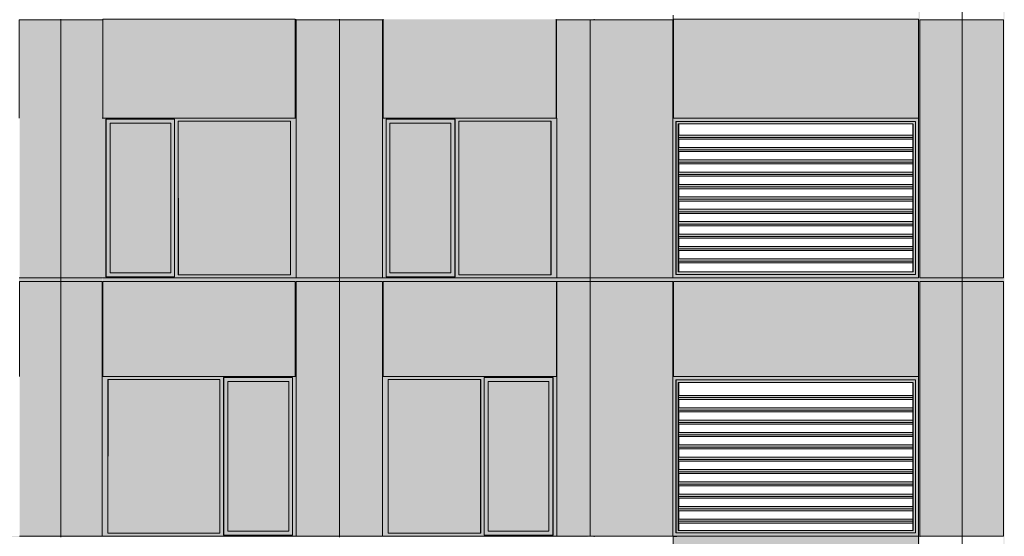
# Model space of a CAD drawing. Header units: millimetres. Extents: x 1036 to 193412, y -5275 to 5839817.
# Tile 30 of 104: x 70016 to 81949, y 19821 to 26088. Entities that reach past the tile are written whole.
import ezdxf

# ---------------------------------------------------------------- set-up
doc = ezdxf.new("R2010")
doc.units = ezdxf.units.MM
doc.layers.add('большой_dwg', color=7, linetype='Continuous', lineweight=9, true_color=0x767676)
doc.layers.add('Фасады_Рабочий Лист _2__3_АР-Стены_внешние__АР_Ном__пера__214', color=7, linetype='Continuous', lineweight=9, true_color=0xcccccc)
doc.layers.add('Фасады_Рабочий Лист _2__3_0', color=7, linetype='Continuous', lineweight=9)
doc.layers.add('Фасады_Рабочий Лист _2__3_0_Ном__пера__120', color=7, linetype='Continuous', lineweight=9)

# ---------------------------------------------------------------- blocks, each defined once
blk = doc.blocks.new('большой_dwg-21587658-Схема расположения расчетных фрагментов фасада корпуса 1')
at = {"layer": 'Фасады_Рабочий Лист _2__3_0', "true_color": 0xf9f9f9}
for points in [[(81940, 6691), (81949, 6691), (81949, 61358), (81940, 61358), (81940, 7816)], [(80925, 13553), (80925, 29223), (80911, 29223), (80911, 13553)], [(71847, 23018), (71847, 24833), (71111, 24833), (71111, 23018)], [(73297, 22993), (73297, 24858), (71942, 24858), (71942, 22993)], [(75240, 23018), (75240, 24833), (74503, 24833), (74503, 23018)], [(76454, 22993), (76454, 24858), (75337, 24858), (75337, 22993)], [(70292, 22913), (70514, 22913), (70514, 22958), (70008, 22958), (70007, 22913)], [(70514, 22913), (71022, 22913), (71016, 22958), (70514, 22958)], [(71015, 21758), (71022, 21758), (71022, 22948), (71015, 22948), (71015, 22257)], [(73356, 22913), (73356, 22958), (71024, 22958), (71024, 22913)], [(73356, 21758), (73363, 21758), (73363, 22958), (73356, 22958), (73356, 22257)], [(73363, 21758), (73368, 22913), (73890, 22913), (73890, 22958), (73363, 22958), (73363, 22257)], [(74382, 22913), (74382, 22958), (73890, 22958), (73890, 22913), (74055, 22913)], [(74412, 21758), (74413, 22958), (74382, 22958), (74382, 22913), (74412, 22913), (74412, 22257)], [(76520, 22913), (76520, 22958), (74413, 22958), (74413, 22913)], [(74422, 21758), (74422, 22913), (74414, 22913), (74414, 21758)], [(76520, 22913), (76980, 22913), (76980, 22958), (76521, 22958)], [(76527, 21758), (76527, 22913), (76520, 22913), (76520, 21758)], [(76980, 22913), (77130, 22913), (77130, 22958), (76980, 22958), (76980, 22949)], [(77930, 22913), (77930, 22958), (77130, 22958), (77130, 22913)], [(77940, 22370), (77940, 22958), (77930, 22958), (77930, 22370)], [(80911, 22913), (80911, 22958), (77940, 22958), (77940, 22913), (80254, 22913)], [(80925, 22948), (81440, 22948), (81440, 22958), (80925, 22958)], [(81440, 22913), (81440, 22948), (80925, 22948), (80925, 22913)], [(81842, 22948), (81940, 22948), (81940, 22958), (81440, 22958), (81440, 22948), (81724, 22948)], [(81628, 22913), (81628, 22948), (81440, 22948), (81440, 22913)], [(81940, 22913), (81940, 22948), (81628, 22948), (81628, 22913), (81842, 22913)], [(72443, 19858), (72443, 21723), (71088, 21723), (71088, 19858)], [(75599, 19858), (75599, 21723), (74481, 21723), (74481, 19858)], [(73276, 19883), (73276, 21698), (72540, 21698), (72540, 19883)], [(76430, 19883), (76430, 21698), (75694, 21698), (75694, 19883)], [(73890, 19811), (74382, 19811), (74382, 19821), (73890, 19821)], [(77940, 19813), (77978, 19813), (77978, 19823), (77936, 19823)]]:
    blk.add_hatch(color=7, dxfattribs=at).paths.add_polyline_path(points)
at = {"layer": 'Фасады_Рабочий Лист _2__3_0', "true_color": 0xf8f8f8}
for points in [[(71024, 26088), (71024, 26093), (71016, 26088)], [(73364, 24893), (73364, 26093), (73356, 26093), (73356, 24893)], [(77940, 21758), (77940, 22948), (77930, 22948), (77930, 21758)]]:
    blk.add_hatch(color=7, dxfattribs=at).paths.add_polyline_path(points)
at = {"layer": 'Фасады_Рабочий Лист _2__3_0', "true_color": 0xeeeeee}
blk.add_hatch(color=7, dxfattribs=at).paths.add_polyline_path([(74422, 24893), (74422, 26093), (74415, 26093), (74415, 24893)])
at = {"layer": 'Фасады_Рабочий Лист _2__3_0', "true_color": 0xe6e6e4}
for points in [[(71059, 24858), (71063, 24883), (71894, 24883), (71894, 24858), (73366, 24858), (73364, 24893), (71016, 24893), (71016, 24858)], [(71059, 22993), (71059, 24858), (71016, 24858), (71016, 22993)], [(71847, 24833), (71894, 24833), (71894, 24883), (71063, 24883), (71063, 24833), (71111, 24833)], [(71063, 23018), (71111, 23018), (71111, 24833), (71063, 24833)], [(71894, 23018), (71894, 24833), (71848, 24833), (71848, 23018)], [(71894, 22993), (71938, 22993), (71938, 24858), (71894, 24858), (71894, 23018)], [(73297, 22993), (73366, 22993), (73366, 24858), (73297, 24858)], [(77971, 24853), (78682, 24853), (78682, 24893), (77930, 24893), (77970, 24853)], [(77930, 22958), (77970, 22998), (77970, 24853), (77930, 24893), (77930, 22998)], [(78001, 24823), (78683, 24823), (78682, 24853), (77971, 24853)], [(77971, 22998), (78001, 23028), (78001, 24823), (77971, 24853), (77971, 23028)], [(79873, 24853), (79873, 24893), (78682, 24893), (78683, 24853)], [(79873, 24823), (79874, 24823), (79873, 24853), (78683, 24853), (78683, 24823)], [(79874, 24853), (80872, 24853), (80911, 24893), (79873, 24893), (79873, 24853)], [(80843, 24823), (80872, 24852), (79874, 24852), (79874, 24823), (80254, 24823)], [(80872, 23000), (80872, 24852), (80843, 24823), (80843, 23028)], [(80911, 22958), (80911, 24893), (80872, 24852), (80872, 22998)], [(77999, 24659), (80841, 24659), (80841, 24688), (78002, 24688), (78001, 24677)], [(78001, 24638), (80841, 24638), (80841, 24659), (77999, 24659), (78001, 24642)], [(77999, 24509), (80841, 24509), (80841, 24538), (78002, 24538), (78001, 24527)], [(78001, 24488), (80841, 24488), (80841, 24509), (77999, 24509), (78001, 24492)], [(77999, 24359), (80841, 24359), (80841, 24388), (78002, 24388), (78001, 24377)], [(78001, 24338), (80841, 24338), (80841, 24359), (77999, 24359), (78001, 24342)], [(77999, 24209), (80841, 24209), (80841, 24238), (78002, 24238), (78001, 24227)], [(78001, 24188), (80841, 24188), (80841, 24209), (77999, 24209), (78001, 24192)], [(77999, 24059), (80841, 24063), (80841, 24088), (78002, 24088), (77999, 24063)], [(78001, 24038), (80841, 24038), (80841, 24059), (77999, 24059), (78001, 24042)], [(77999, 23909), (80841, 23909), (80841, 23938), (78002, 23938), (78001, 23927)], [(78001, 23888), (80841, 23888), (80841, 23909), (77999, 23909), (78001, 23892)], [(77999, 23759), (80841, 23759), (80841, 23788), (78002, 23788), (78001, 23777)], [(78001, 23738), (80841, 23738), (80841, 23759), (77999, 23759), (78001, 23742)], [(77999, 23609), (80841, 23609), (80841, 23638), (78002, 23638), (78001, 23627)], [(78001, 23588), (80841, 23588), (80841, 23609), (77999, 23609), (78001, 23592)], [(77999, 23459), (80841, 23459), (80841, 23488), (78002, 23488), (78001, 23477)], [(78001, 23438), (80841, 23438), (80841, 23459), (77999, 23459), (78001, 23442)], [(77999, 23309), (80841, 23309), (80841, 23338), (78002, 23338), (78001, 23327)], [(78001, 23288), (80841, 23288), (80841, 23309), (77999, 23309), (78001, 23292)], [(77999, 23159), (80841, 23159), (80841, 23188), (78002, 23188), (78001, 23177)], [(78001, 23138), (80841, 23138), (80841, 23159), (77999, 23159), (78001, 23142)], [(73356, 22958), (73366, 22958), (73366, 22993), (71894, 22993), (71894, 22968), (71059, 22968), (71059, 22993), (71016, 22993), (71022, 22958), (71894, 22958)], [(71063, 22968), (71894, 22968), (71894, 23018), (71063, 23018)], [(77940, 22958), (78682, 22958), (78682, 22998), (77970, 22998), (77930, 22958)], [(77971, 22998), (78683, 22998), (78682, 23028), (78001, 23028)], [(78682, 22958), (79873, 22958), (79873, 22998), (78682, 22998)], [(79874, 22998), (79873, 23028), (78683, 23028), (78683, 22998), (79873, 22998)], [(80254, 22958), (80911, 22958), (80872, 22998), (79873, 22998), (79874, 22958)], [(79874, 22998), (80870, 23000), (80842, 23028), (79874, 23028)], [(72487, 21723), (72491, 21748), (73322, 21748), (73322, 21723), (73366, 21723), (73363, 21758), (71015, 21758), (71015, 21723), (72443, 21723)], [(71084, 19858), (71084, 21723), (71015, 21723), (71015, 19858)], [(72443, 19858), (72487, 19858), (72487, 21723), (72443, 21723)], [(73276, 21698), (73322, 21698), (73322, 21748), (72491, 21748), (72491, 21698), (72540, 21698)], [(73322, 19858), (73366, 19858), (73366, 21723), (73322, 21723), (73322, 19883)], [(77971, 21718), (78682, 21718), (78682, 21758), (77930, 21758), (77970, 21718)], [(77930, 19823), (77970, 19863), (77970, 21718), (77930, 21758), (77930, 19863)], [(78683, 21718), (79873, 21718), (79873, 21758), (78682, 21758), (78682, 21718)], [(79874, 21718), (80872, 21718), (80911, 21758), (79873, 21758), (79873, 21718)], [(80911, 19823), (80911, 21758), (80872, 21717), (80872, 19863)], [(72491, 19883), (72540, 19883), (72540, 21698), (72491, 21698)], [(73322, 19883), (73322, 21698), (73276, 21698), (73276, 19883)], [(78001, 21688), (78683, 21688), (78682, 21718), (77971, 21718)], [(77971, 19863), (78001, 19893), (78001, 21688), (77971, 21718), (77971, 19893)], [(79874, 21688), (79873, 21718), (78683, 21718), (78683, 21688), (79873, 21688)], [(80843, 21688), (80872, 21717), (79874, 21717), (79874, 21688), (80254, 21688)], [(80872, 19865), (80872, 21717), (80843, 21688), (80843, 19893)], [(77999, 21503), (80841, 21503), (80841, 21531), (78002, 21531), (78001, 21520)], [(78001, 21482), (80841, 21482), (80841, 21503), (77999, 21503), (78001, 21486)], [(77999, 21353), (80841, 21353), (80841, 21381), (78002, 21381), (78001, 21370)], [(78001, 21332), (80841, 21332), (80841, 21353), (77999, 21353), (78001, 21336)], [(77999, 21203), (80841, 21203), (80841, 21231), (78002, 21231), (78001, 21220)], [(78001, 21182), (80841, 21182), (80841, 21203), (77999, 21203), (78001, 21186)], [(77999, 21053), (80841, 21053), (80841, 21081), (78002, 21081), (78001, 21070)], [(78001, 21032), (80841, 21032), (80841, 21053), (77999, 21053), (78001, 21036)], [(77999, 20903), (80841, 20903), (80841, 20931), (78002, 20931), (78001, 20920)], [(78001, 20882), (80841, 20882), (80841, 20903), (77999, 20903), (78001, 20886)], [(77999, 20753), (80841, 20753), (80841, 20781), (78002, 20781), (78001, 20770)], [(78001, 20732), (80841, 20732), (80841, 20753), (77999, 20753), (78001, 20736)], [(77999, 20603), (80841, 20603), (80841, 20631), (78002, 20631), (78001, 20620)], [(78001, 20582), (80841, 20582), (80841, 20603), (77999, 20603), (78001, 20586)], [(77999, 20453), (80841, 20453), (80841, 20481), (78002, 20481), (78001, 20470)], [(78001, 20432), (80841, 20432), (80841, 20453), (77999, 20452), (78001, 20436)], [(77999, 20303), (80841, 20303), (80841, 20331), (78002, 20331), (78001, 20320)], [(78001, 20282), (80841, 20282), (80841, 20303), (77999, 20303), (78001, 20286)], [(77999, 20153), (80841, 20153), (80841, 20181), (78002, 20181), (78001, 20170)], [(78001, 20132), (80841, 20132), (80841, 20153), (77999, 20153), (78001, 20136)], [(77999, 20003), (80841, 20003), (80841, 20031), (78002, 20031), (78001, 20020)], [(78001, 19982), (80841, 19982), (80841, 20003), (77999, 20003), (78001, 19986)], [(72491, 19823), (73366, 19823), (73366, 19858), (73322, 19858), (73322, 19833), (72487, 19833), (72487, 19858), (71015, 19858), (71015, 19823), (71022, 19823)], [(72491, 19833), (73322, 19833), (73322, 19883), (72491, 19883)], [(78682, 19823), (78682, 19863), (77970, 19863), (77930, 19823)], [(77971, 19863), (78683, 19863), (78682, 19893), (78001, 19893)], [(79873, 19823), (79873, 19863), (78682, 19863), (78683, 19823)], [(79874, 19863), (79873, 19893), (78683, 19893), (78683, 19863), (79873, 19863)], [(79873, 19823), (80911, 19823), (80872, 19863), (79873, 19863)], [(79874, 19863), (80870, 19865), (80842, 19893), (79874, 19893)]]:
    blk.add_hatch(color=254, dxfattribs=at).paths.add_polyline_path(points)
at = {"layer": 'Фасады_Рабочий Лист _2__3_0', "true_color": 0xededed}
for points in [[(74413, 24858), (74457, 24858), (74457, 24883), (75292, 24883), (75292, 24858), (76527, 24858), (76527, 24893), (74413, 24893), (74413, 24883)], [(74413, 22993), (74457, 22993), (74457, 24858), (74413, 24858), (74413, 23018)], [(75240, 24833), (75288, 24833), (75288, 24883), (74457, 24883), (74457, 24833), (74503, 24833)], [(74457, 23018), (74502, 23018), (74502, 24833), (74457, 24833), (74457, 23810)], [(75240, 23018), (75288, 23018), (75288, 24833), (75240, 24833), (75240, 24063)], [(75337, 22993), (75337, 24858), (75292, 24858), (75292, 22993)], [(76527, 22993), (76527, 24858), (76458, 24858), (76458, 22993)], [(75239, 22958), (76527, 22958), (76527, 22993), (75292, 22993), (75288, 22968), (74457, 22968), (74457, 22993), (74413, 22993), (74414, 22958), (74457, 22958)], [(74457, 22968), (75288, 22968), (75288, 23018), (74457, 23018)], [(75599, 21723), (75647, 21723), (75647, 21748), (76483, 21748), (76483, 21723), (76527, 21723), (76527, 21758), (74412, 21758), (74412, 21723), (74481, 21723)], [(74481, 19858), (74481, 21723), (74412, 21723), (74412, 19858)], [(75647, 19858), (75647, 21723), (75603, 21723), (75603, 19858)], [(75694, 21698), (76479, 21698), (76479, 21748), (75647, 21748), (75647, 21698), (75693, 21698)], [(76527, 19858), (76527, 21723), (76483, 21723), (76483, 19858)], [(75693, 19883), (75693, 21698), (75647, 21695), (75647, 19883)], [(76479, 19883), (76479, 21698), (76430, 21698), (76430, 19883)], [(72487, 19858), (72491, 19883), (72487, 19883)], [(74412, 19823), (76527, 19823), (76527, 19858), (76483, 19858), (76479, 19833), (75647, 19833), (75647, 19858), (74412, 19858)], [(76430, 19833), (76479, 19833), (76479, 19883), (75647, 19883), (75647, 19833), (75694, 19833)]]:
    blk.add_hatch(color=7, dxfattribs=at).paths.add_polyline_path(points)
at = {"layer": 'Фасады_Рабочий Лист _2__3_0', "true_color": 0xe6e6e4}
h = blk.add_hatch(color=254, dxfattribs=at)
h.paths.add_polyline_path([(77998, 23028), (78001, 23152), (77999, 23158), (77999, 23118)])
h.paths.add_polyline_path([(77999, 23161), (78002, 23188), (78001, 23302), (77999, 23288), (77999, 23188)])
h.paths.add_polyline_path([(78000, 23315), (78002, 23338), (78000, 23338)])
h.paths.add_polyline_path([(78000, 23470), (78002, 23488), (78000, 23488)])
h.paths.add_polyline_path([(78001, 23625), (78002, 23638), (78001, 23638)])
h = blk.add_hatch(color=254, dxfattribs=at)
h.paths.add_polyline_path([(77998, 19893), (78001, 19996), (77999, 19983)])
h.paths.add_polyline_path([(77999, 20004), (78002, 20031), (78001, 20146), (77999, 20132), (77999, 20031)])
h.paths.add_polyline_path([(77999, 20158), (78002, 20181), (78000, 20181)])
h.paths.add_polyline_path([(78000, 20313), (78002, 20331), (78000, 20331)])
h.paths.add_polyline_path([(78001, 20468), (78002, 20481), (78001, 20481)])
at = {"layer": 'Фасады_Рабочий Лист _2__3_0', "true_color": 0xf9f9f9}
h = blk.add_hatch(color=7, dxfattribs=at)
h.paths.add_polyline_path([(67827, 19813), (70006, 19813), (70006, 19821), (69820, 19823), (67826, 19821), (67827, 19816)])
h.paths.add_polyline_path([(67826, 19811), (67826, 19823), (67763, 19821), (67763, 19811), (67791, 19811)])
h.paths.add_polyline_path([(70007, 19811), (70514, 19811), (70514, 19821), (70007, 19821)])
at = {"layer": 'Фасады_Рабочий Лист _2__3_0', "true_color": 0xf8f8f8}
h = blk.add_hatch(color=7, dxfattribs=at)
h.paths.add_polyline_path([(73364, 19813), (73364, 19821), (70514, 19821), (70515, 19811), (71022, 19811), (71024, 19813), (73356, 19813)])
h.paths.add_polyline_path([(73823, 19811), (73890, 19811), (73890, 19821), (73366, 19821), (73366, 19811)])
at = {"layer": 'Фасады_Рабочий Лист _2__3_0', "true_color": 0xf9f9f9}
h = blk.add_hatch(color=7, dxfattribs=at)
h.paths.add_polyline_path([(74415, 19813), (76518, 19813), (76518, 19821), (76198, 19823), (74412, 19823)])
h.paths.add_polyline_path([(74412, 19811), (74412, 19821), (74382, 19821), (74382, 19811)])
h.paths.add_polyline_path([(76520, 19811), (76930, 19815), (76520, 19821)])
at = {"layer": 'Фасады_Рабочий Лист _2__3_АР-Стены_внешние__АР_Ном__пера__214', "true_color": 0xf9f9f9}
for points in [[(70516, 22958), (70514, 26088), (70015, 26088), (70015, 22958)], [(70516, 22958), (71016, 22958), (71016, 26088), (70516, 26088), (70516, 25868)], [(73356, 24893), (73356, 26093), (71024, 26093), (71024, 24893)], [(73368, 22958), (73891, 22958), (73890, 26088), (73368, 26088), (73368, 25868)], [(73900, 22958), (74055, 22958), (74055, 26088), (73891, 26088), (73891, 22958)], [(74055, 22958), (74413, 22958), (74413, 26088), (74055, 26088), (74055, 24063)], [(76518, 24893), (76518, 26093), (74422, 26093), (74422, 24893)], [(76930, 22958), (76930, 26088), (76527, 26088), (76527, 22958)], [(76970, 22958), (76970, 26088), (76930, 26088), (76930, 22958)], [(77130, 22958), (77930, 22958), (77930, 26088), (76970, 26088), (76970, 22958), (77077, 22958)], [(80872, 24893), (80911, 24893), (80911, 26093), (77940, 26093), (77940, 24893), (80254, 24893)], [(81429, 22958), (81429, 26088), (80925, 26088), (80925, 22958)], [(81440, 22958), (81628, 22958), (81628, 26088), (81429, 26088), (81429, 22958)], [(81940, 22958), (81940, 26088), (81628, 26088), (81628, 22958), (81842, 22958)], [(70015, 19821), (70515, 19821), (70514, 22913), (70015, 22913), (70015, 20452)], [(71015, 19821), (71015, 22913), (70515, 22913), (70515, 19821), (70724, 19821)], [(73356, 21758), (73356, 22913), (71024, 22913), (71024, 21758)], [(73890, 19821), (73890, 22913), (73366, 22913), (73366, 19821)], [(73900, 19821), (74054, 19821), (74054, 22913), (73890, 22913), (73890, 19821)], [(74054, 19821), (74412, 19821), (74412, 22913), (74054, 22913), (74054, 20452)], [(74422, 21758), (76520, 21758), (76520, 22913), (74422, 22913), (74422, 22257)], [(76930, 19821), (76930, 22913), (76527, 22913), (76527, 19821)], [(76930, 19821), (76980, 19821), (76980, 22913), (76930, 22913), (76930, 20452)], [(77077, 19821), (77930, 19823), (77930, 22913), (76980, 22913), (76980, 19821)], [(77970, 21758), (80911, 21758), (80911, 22913), (77940, 22913), (77940, 21758)], [(81440, 19821), (81440, 22913), (80925, 22913), (80925, 19821)], [(81628, 19821), (81628, 22913), (81440, 22913), (81440, 19821)], [(81628, 19821), (81940, 19821), (81940, 22913), (81628, 22913), (81628, 20452)], [(77940, 18613), (80911, 18613), (80911, 19823), (77940, 19823), (77940, 18623)]]:
    blk.add_hatch(color=7, dxfattribs=at).paths.add_polyline_path(points)
at = {"layer": 'Фасады_Рабочий Лист _2__3_0_Ном__пера__120', "color": 253, "true_color": 0xaaaaaa}
for p, q in [((70514, 26093), (70514, 26088)), ((73364, 24893), (73364, 26093)), ((73890, 26088), (73890, 26093)), ((74422, 26093), (74422, 24893)), ((76518, 26093), (76518, 24893)), ((76980, 26088), (76980, 26093)), ((71024, 24893), (71016, 24893)), ((73368, 24893), (73366, 24893)), ((76454, 22993), (76454, 24858)), ((77971, 24853), (77971, 22998)), ((78005, 24688), (78005, 24823)), ((77998, 23123), (77998, 24778)), ((78005, 24538), (78005, 24638)), ((78005, 24388), (78005, 24488)), ((78005, 24238), (78005, 24338)), ((78005, 24088), (78005, 24188)), ((78005, 23938), (78005, 24038)), ((78005, 23788), (78005, 23888)), ((78005, 23638), (78005, 23738)), ((78005, 23488), (78005, 23588)), ((78005, 23338), (78005, 23438)), ((78005, 23188), (78005, 23288)), ((78005, 23028), (78005, 23138)), ((70514, 22958), (70514, 22948)), ((71024, 22958), (73356, 22958)), ((73890, 22948), (73890, 22958)), ((73890, 19821), (73890, 22948)), ((74422, 22958), (76518, 22958)), ((75599, 21723), (75599, 19858)), ((80902, 21758), (80911, 21758)), ((77971, 21718), (77971, 19863)), ((77998, 19967), (77998, 21643)), ((78005, 21531), (78005, 21688)), ((78005, 21381), (78005, 21482)), ((78005, 21231), (78005, 21332)), ((78005, 21081), (78005, 21182)), ((78005, 20931), (78005, 21032)), ((78005, 20781), (78005, 20882)), ((78005, 20631), (78005, 20732)), ((78005, 20481), (78005, 20582)), ((78005, 20331), (78005, 20432)), ((78005, 20181), (78005, 20282)), ((78005, 20031), (78005, 20132)), ((78005, 19893), (78005, 19982)), ((70514, 19821), (70514, 19811)), ((71015, 19821), (71015, 19823)), ((73890, 19811), (73890, 19821)), ((76527, 19821), (76527, 19823)), ((77978, 19813), (77978, 19823))]:
    blk.add_line(p, q, dxfattribs=at)
at = {"layer": 'Фасады_Рабочий Лист _2__3_0_Ном__пера__120', "color": 253, "true_color": 0xaaaaaa, "flags": 128}
for points in [[(81440, 6705), (81440, 10410), (81440, 10420), (81440, 13508), (81440, 13557), (81440, 16687), (81440, 16692), (81440, 19814), (81440, 19821), (81440, 22948), (81440, 22958), (81440, 26088), (81440, 26093), (81440, 29223)], [(77936, 26093), (77936, 26142), (77936, 24893), (77936, 26088), (77930, 26088)], [(70516, 26088), (70016, 26088), (70008, 26088), (70008, 24893)], [(70516, 22958), (70516, 26088), (71016, 26088), (71024, 26088), (71024, 24893)], [(73356, 24893), (71024, 24893), (71024, 26093), (73356, 26093), (73356, 24893)], [(73890, 22958), (73890, 26088), (73368, 26088), (73368, 22958)], [(74413, 22958), (74413, 26088), (74055, 26088), (73891, 26088)], [(76521, 24893), (76521, 26088), (76529, 26088), (76930, 26088), (76930, 22958), (76931, 22958), (76970, 22958), (77930, 22958), (77930, 24893)], [(76930, 26088), (76931, 26088), (76970, 26088), (77930, 26088), (77930, 24893), (77940, 24893), (78682, 24893)], [(77930, 26093), (78682, 26093), (79873, 26093), (80911, 26093), (80911, 24893), (80911, 22958), (80902, 22958)], [(80911, 24893), (80902, 24893), (77940, 24893), (77940, 26093), (80902, 26093)], [(81429, 22958), (80925, 22958), (80925, 24893), (80925, 26088), (81429, 26088), (81628, 26088), (81940, 26088), (81940, 22958), (81628, 22958), (81429, 22958)], [(71016, 22958), (73366, 22958), (73366, 22993), (73366, 24858), (73366, 24893), (73356, 24893)], [(71059, 22968), (71059, 22993), (71059, 24858), (71059, 24883), (71894, 24883), (71894, 24858), (71894, 22993), (71894, 22968), (71059, 22968)], [(71063, 24883), (71063, 24833), (71063, 23018), (71063, 22968)], [(71111, 23018), (71847, 23018), (71847, 24833), (71111, 24833), (71111, 23018)], [(71847, 24833), (71848, 24833), (71848, 23018), (71847, 23018)], [(71938, 24858), (73297, 24858), (73297, 22993), (71938, 22993), (71938, 24858), (71942, 22993)], [(73366, 22958), (73368, 22958), (73891, 22958), (74055, 22958), (74413, 22958), (76527, 22958), (76527, 22993), (76527, 24858), (76527, 24893), (74413, 24893)], [(74457, 22968), (74457, 22993), (74457, 24858), (74457, 24883), (75292, 24883), (75292, 24858), (75292, 22993), (75292, 22968), (74457, 22968)], [(74502, 23018), (74503, 23018), (75240, 23018), (75240, 24833), (74503, 24833), (74503, 23018), (74503, 24833)], [(75288, 22968), (75288, 23018), (75288, 24833), (75288, 24883)], [(76458, 22993), (75337, 22993), (75337, 24858), (76458, 24858), (76458, 22993)], [(78682, 22998), (79873, 22998), (80872, 22998), (80872, 24853), (79873, 24853), (78682, 24853), (77970, 24853), (77970, 22998), (78682, 22998)], [(80841, 23028), (77998, 23028), (77998, 24823), (80841, 24823), (80841, 23028), (80843, 23028), (80843, 24823)], [(78682, 24893), (79873, 24893), (80902, 24893)], [(80841, 24688), (78002, 24688), (77999, 24659), (80841, 24659)], [(80841, 24638), (78001, 24638), (77999, 24659)], [(80841, 24538), (78002, 24538), (77999, 24509), (80841, 24509)], [(80841, 24488), (78001, 24488), (77999, 24509)], [(80841, 24388), (78002, 24388), (77999, 24359), (80841, 24359)], [(80841, 24338), (78001, 24338), (77999, 24359)], [(80841, 24238), (78002, 24238), (77999, 24209), (80841, 24209)], [(80841, 24188), (78001, 24188), (77999, 24209)], [(80841, 24088), (78002, 24088), (77999, 24059), (80841, 24059)], [(80841, 24038), (78001, 24038), (77999, 24059)], [(80841, 23938), (78002, 23938), (77999, 23909), (80841, 23909)], [(80841, 23888), (78001, 23888), (77999, 23909)], [(80841, 23788), (78002, 23788), (77999, 23759), (80841, 23759)], [(80841, 23738), (78001, 23738), (77999, 23759)], [(80841, 23638), (78002, 23638), (77999, 23609), (80841, 23609)], [(80841, 23588), (78001, 23588), (77999, 23609)], [(80841, 23488), (78002, 23488), (77999, 23459), (80841, 23459)], [(80841, 23438), (78001, 23438), (77999, 23459)], [(80841, 23338), (78002, 23338), (77999, 23309), (80841, 23309)], [(80841, 23288), (78001, 23288), (77999, 23309)], [(80841, 23188), (78002, 23188), (77999, 23159), (80841, 23159)], [(80841, 23138), (78001, 23138), (77999, 23159)], [(71024, 22958), (71016, 22958), (70516, 22958), (70016, 22958), (70008, 22958)], [(71015, 21758), (71015, 22913), (70515, 22913), (70015, 22913), (70015, 21758)], [(71022, 19823), (71022, 19821), (71015, 19821), (70515, 19821), (70515, 22948)], [(73356, 21758), (73366, 21758), (73366, 21723), (73366, 19858), (73366, 19823), (71015, 19823), (71015, 19858), (71015, 21723), (71015, 21758), (71024, 21758), (71024, 22913), (73356, 22913)], [(71024, 21758), (73356, 21758), (73356, 22913)], [(74412, 21758), (74412, 22913), (74054, 22913), (73890, 22913), (73366, 22913), (73366, 21758)], [(76520, 21758), (76520, 22913), (74422, 22913), (74422, 21758), (76518, 21758), (76527, 21758), (76527, 21723), (76527, 19858), (76527, 19823), (74412, 19823), (74412, 19858), (74412, 21723), (74412, 21758), (74422, 21758)], [(76980, 19814), (76980, 19821), (76930, 19821), (76930, 22958), (76529, 22958), (76521, 22958)], [(76527, 21758), (76527, 22913), (76930, 22913), (76980, 22913), (77930, 22913), (77930, 21758), (77940, 21758)], [(77930, 22958), (77940, 22958), (80902, 22958)], [(80911, 19823), (80911, 21758), (80911, 22913), (77940, 22913), (77940, 21758), (80902, 21758)], [(80925, 22913), (81429, 22913), (81628, 22913), (81940, 22913), (81940, 19821), (81628, 19821), (81429, 19821), (80925, 19821), (80925, 19813), (80925, 22913)], [(71084, 19858), (72443, 19858), (72443, 21723), (71084, 21723), (71084, 19858), (71088, 21723)], [(73322, 19833), (73322, 19858), (73322, 21723), (73322, 21748), (72487, 21748), (72487, 21723), (72487, 19858), (72487, 19833), (73322, 19833)], [(72491, 19833), (72491, 19883), (72491, 21698), (72491, 21748)], [(75603, 19858), (75603, 21723), (74481, 21723), (74481, 19858), (75603, 19858)], [(76483, 19833), (76483, 19858), (76483, 21723), (76483, 21748), (75647, 21748), (75647, 21723), (75647, 19858), (75647, 19833), (76483, 19833)], [(76479, 21748), (76479, 21698), (76479, 19883), (76479, 19833)], [(77930, 21758), (77930, 19823), (77930, 19821), (77936, 19823), (77936, 18953), (77936, 18623)], [(73276, 19883), (73276, 19883), (72540, 19883), (72540, 21698), (73276, 21698), (73276, 19883), (73276, 21698)], [(75694, 21698), (75693, 21698), (75693, 19883), (75694, 19883)], [(76430, 19883), (75694, 19883), (75694, 21698), (76430, 21698), (76430, 19883)], [(78682, 19863), (79873, 19863), (80872, 19863), (80872, 21718), (79873, 21718), (78682, 21718), (77970, 21718), (77970, 19863), (78682, 19863)], [(80841, 19893), (77998, 19893), (77998, 21688), (80841, 21688), (80841, 19893), (80843, 19893), (80843, 21688)], [(80841, 21531), (78002, 21531), (77999, 21503), (80841, 21503)], [(80841, 21482), (78001, 21482), (77999, 21503)], [(80841, 21381), (78002, 21381), (77999, 21353), (80841, 21353)], [(80841, 21332), (78001, 21332), (77999, 21353)], [(80841, 21231), (78002, 21231), (77999, 21203), (80841, 21203)], [(80841, 21182), (78001, 21182), (77999, 21203)], [(80841, 21081), (78002, 21081), (77999, 21053), (80841, 21053)], [(80841, 21032), (78001, 21032), (77999, 21053)], [(80841, 20931), (78002, 20931), (77999, 20903), (80841, 20903)], [(80841, 20882), (78001, 20882), (77999, 20903)], [(80841, 20781), (78002, 20781), (77999, 20753), (80841, 20753)], [(80841, 20732), (78001, 20732), (77999, 20753)], [(80841, 20631), (78002, 20631), (77999, 20603), (80841, 20603)], [(80841, 20582), (78001, 20582), (77999, 20603)], [(80841, 20481), (78002, 20481), (77999, 20453), (80841, 20453)], [(80841, 20432), (78001, 20432), (77999, 20453)], [(80841, 20331), (78002, 20331), (77999, 20303), (80841, 20303)], [(80841, 20282), (78001, 20282), (77999, 20303)], [(80841, 20181), (78002, 20181), (77999, 20153), (80841, 20153)], [(80841, 20132), (78001, 20132), (77999, 20153)], [(80841, 20031), (78002, 20031), (77999, 20003), (80841, 20003)], [(80841, 19982), (78001, 19982), (77999, 20003)], [(70515, 19821), (70015, 19821), (70015, 19823)], [(74412, 19823), (74412, 19821), (74054, 19821), (73890, 19821), (73366, 19821), (73366, 19823)], [(76930, 19821), (76527, 19821), (76520, 19821), (76520, 19823)], [(76980, 19821), (77930, 19821), (77936, 19821)], [(77930, 19823), (78682, 19823), (79873, 19823), (80911, 19823), (80911, 19821), (80911, 18623), (80911, 16688), (80912, 16688), (80912, 15488)]]:
    blk.add_lwpolyline(points, dxfattribs=at)

msp = doc.modelspace()

# ---------------------------------------------------------------- block references
at = {"layer": 'большой_dwg', "color": 253, "true_color": 0xaaaaaa}
msp.add_blockref('большой_dwg-21587658-Схема расположения расчетных фрагментов фасада корпуса 1', (0, 0), dxfattribs=at)

doc.saveas('drawing.dxf')
